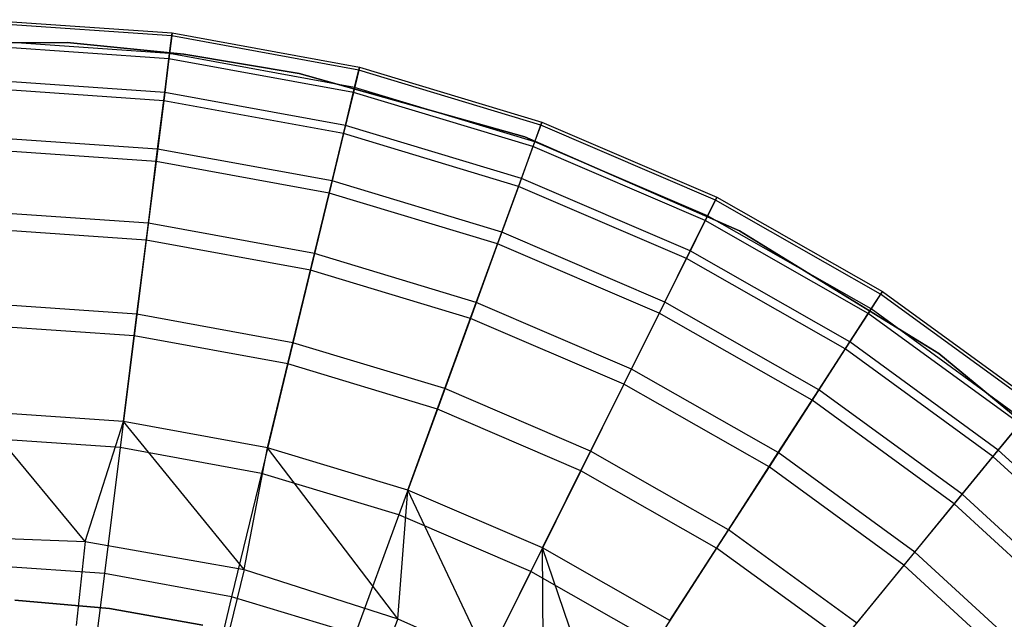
# Model space of a CAD drawing. Extents: x 3 to 49, y 3 to 103.
# Tile 43 of 101: x 26.15 to 27.9, y 28 to 29.08. Entities that reach past the tile are written whole.
import ezdxf

# ---------------------------------------------------------------- set-up
doc = ezdxf.new("R2010")
doc.units = 0
doc.header["$LTSCALE"] = 2.54
doc.layers.get('0').update_dxf_attribs({"linetype": 'CONTINUOUS'})

# ---------------------------------------------------------------- blocks, each defined once
blk = doc.blocks.new('HOTEL-MOOD-11782-11790_STL')
at = {"color": 0}
for p, q in [((26.0782, 29.0757, 132.9213), (26.4178, 29.0524, 132.9213)), ((26.0782, 29.0757, 132.9213), (26.4178, 29.0524, 132.9213)), ((26.4171, 29.0466, 133.2413), (26.0782, 29.07, 133.2413)), ((26.4171, 29.0466, 133.2413), (26.0782, 29.07, 133.2413)), ((26.4131, 29.0153, 132.5371), (26.4178, 29.0524, 132.9213)), ((26.4131, 29.0153, 132.5371), (26.4178, 29.0524, 132.9213)), ((26.4178, 29.0524, 132.9213), (26.4171, 29.0466, 133.2413)), ((26.4178, 29.0524, 132.9213), (26.4171, 29.0466, 133.2413)), ((26.4178, 29.0524, 132.9213), (26.7526, 28.9911, 132.9213)), ((26.4178, 29.0524, 132.9213), (26.7526, 28.9911, 132.9213)), ((25.8116, 29.0323, 125.5751), (26.2301, 29.035, 125.5751)), ((26.2301, 29.035, 125.6951), (25.8116, 29.0323, 125.6951)), ((25.8116, 29.0323, 125.5751), (26.2301, 29.035, 125.5751)), ((26.2301, 29.035, 125.6951), (25.8116, 29.0323, 125.6951)), ((26.4131, 29.0153, 132.5371), (26.0778, 29.0384, 132.5371)), ((26.4131, 29.0153, 132.5371), (26.0778, 29.0384, 132.5371)), ((26.2301, 29.035, 125.5751), (26.4385, 29.0144, 125.5751)), ((26.4385, 29.0144, 125.6951), (26.2301, 29.035, 125.6951)), ((26.2301, 29.035, 125.5751), (26.4385, 29.0144, 125.5751)), ((26.2301, 29.035, 125.5751), (26.2301, 29.035, 125.6951)), ((26.4385, 29.0144, 125.6951), (26.2301, 29.035, 125.6951)), ((26.2301, 29.035, 125.5751), (26.2301, 29.035, 125.6951)), ((26.4171, 29.0466, 133.2413), (26.412, 29.006, 133.5587)), ((26.4171, 29.0466, 133.2413), (26.412, 29.006, 133.5587)), ((26.7512, 28.9855, 133.2413), (26.4171, 29.0466, 133.2413)), ((26.7512, 28.9855, 133.2413), (26.4171, 29.0466, 133.2413)), ((26.412, 29.006, 133.5587), (26.0777, 29.029, 133.5587)), ((26.412, 29.006, 133.5587), (26.0777, 29.029, 133.5587)), ((26.412, 29.006, 133.5587), (26.4026, 28.931, 133.8697)), ((26.412, 29.006, 133.5587), (26.4026, 28.931, 133.8697)), ((26.4044, 28.9459, 132.1575), (26.4131, 29.0153, 132.5371)), ((26.4044, 28.9459, 132.1575), (26.4131, 29.0153, 132.5371)), ((26.7416, 28.9457, 133.5587), (26.412, 29.006, 133.5587)), ((26.7416, 28.9457, 133.5587), (26.412, 29.006, 133.5587)), ((26.7438, 28.9548, 132.5371), (26.4131, 29.0153, 132.5371)), ((26.7438, 28.9548, 132.5371), (26.4131, 29.0153, 132.5371)), ((26.4385, 29.0144, 125.5751), (26.6449, 28.9793, 125.5751)), ((26.6449, 28.9793, 125.6951), (26.4385, 29.0144, 125.6951)), ((26.4385, 29.0144, 125.5751), (26.4385, 29.0144, 125.6951)), ((26.6449, 28.9793, 125.6951), (26.4385, 29.0144, 125.6951)), ((26.4385, 29.0144, 125.5751), (26.6449, 28.9793, 125.5751)), ((26.4385, 29.0144, 125.5751), (26.4385, 29.0144, 125.6951)), ((26.7512, 28.9855, 133.2413), (26.7416, 28.9457, 133.5587)), ((26.7512, 28.9855, 133.2413), (26.7416, 28.9457, 133.5587)), ((26.7438, 28.9548, 132.5371), (26.7526, 28.9911, 132.9213)), ((26.7438, 28.9548, 132.5371), (26.7526, 28.9911, 132.9213)), ((26.7526, 28.9911, 132.9213), (26.7512, 28.9855, 133.2413)), ((26.7526, 28.9911, 132.9213), (26.7512, 28.9855, 133.2413)), ((27.0764, 28.8873, 133.2413), (26.7512, 28.9855, 133.2413)), ((27.0764, 28.8873, 133.2413), (26.7512, 28.9855, 133.2413)), ((26.7526, 28.9911, 132.9213), (27.0784, 28.8928, 132.9213)), ((26.7526, 28.9911, 132.9213), (27.0784, 28.8928, 132.9213)), ((26.4044, 28.9459, 132.1575), (26.0769, 28.9684, 132.1575)), ((26.4044, 28.9459, 132.1575), (26.0769, 28.9684, 132.1575)), ((26.6449, 28.9793, 125.5751), (27.048, 28.8665, 125.5751)), ((27.048, 28.8665, 125.6951), (26.6449, 28.9793, 125.6951)), ((26.6449, 28.9793, 125.5751), (26.6449, 28.9793, 125.6951)), ((26.6449, 28.9793, 125.5751), (27.048, 28.8665, 125.5751)), ((26.6449, 28.9793, 125.5751), (26.6449, 28.9793, 125.6951)), ((27.048, 28.8665, 125.6951), (26.6449, 28.9793, 125.6951)), ((26.4026, 28.931, 133.8697), (26.0767, 28.9534, 133.8697)), ((26.4026, 28.931, 133.8697), (26.0767, 28.9534, 133.8697)), ((26.7274, 28.8868, 132.1575), (26.7438, 28.9548, 132.5371)), ((26.7274, 28.8868, 132.1575), (26.7438, 28.9548, 132.5371)), ((27.0656, 28.8577, 132.5371), (26.7438, 28.9548, 132.5371)), ((27.0656, 28.8577, 132.5371), (26.7438, 28.9548, 132.5371)), ((26.4026, 28.931, 133.8697), (26.3889, 28.8225, 134.1705)), ((26.4026, 28.931, 133.8697), (26.3889, 28.8225, 134.1705)), ((26.3917, 28.8445, 131.7852), (26.4044, 28.9459, 132.1575)), ((26.3917, 28.8445, 131.7852), (26.4044, 28.9459, 132.1575)), ((26.7239, 28.8722, 133.8697), (26.4026, 28.931, 133.8697)), ((26.7239, 28.8722, 133.8697), (26.4026, 28.931, 133.8697)), ((26.7274, 28.8868, 132.1575), (26.4044, 28.9459, 132.1575)), ((26.7274, 28.8868, 132.1575), (26.4044, 28.9459, 132.1575)), ((26.7416, 28.9457, 133.5587), (26.7239, 28.8722, 133.8697)), ((26.7416, 28.9457, 133.5587), (26.7239, 28.8722, 133.8697)), ((27.0624, 28.8489, 133.5587), (26.7416, 28.9457, 133.5587)), ((27.0624, 28.8489, 133.5587), (26.7416, 28.9457, 133.5587)), ((26.7034, 28.7875, 131.7852), (26.7274, 28.8868, 132.1575)), ((26.7034, 28.7875, 131.7852), (26.7274, 28.8868, 132.1575)), ((27.0417, 28.7919, 132.1575), (26.7274, 28.8868, 132.1575)), ((27.0417, 28.7919, 132.1575), (26.7274, 28.8868, 132.1575)), ((27.0764, 28.8873, 133.2413), (27.0624, 28.8489, 133.5587)), ((27.0764, 28.8873, 133.2413), (27.0624, 28.8489, 133.5587)), ((27.0656, 28.8577, 132.5371), (27.0784, 28.8928, 132.9213)), ((27.0656, 28.8577, 132.5371), (27.0784, 28.8928, 132.9213)), ((27.0784, 28.8928, 132.9213), (27.0764, 28.8873, 133.2413)), ((27.0784, 28.8928, 132.9213), (27.0764, 28.8873, 133.2413)), ((27.3886, 28.7534, 133.2413), (27.0764, 28.8873, 133.2413)), ((27.3886, 28.7534, 133.2413), (27.0764, 28.8873, 133.2413)), ((27.0784, 28.8928, 132.9213), (27.3912, 28.7585, 132.9213)), ((27.0784, 28.8928, 132.9213), (27.3912, 28.7585, 132.9213)), ((26.3917, 28.8445, 131.7852), (26.0756, 28.8663, 131.7852)), ((26.3917, 28.8445, 131.7852), (26.0756, 28.8663, 131.7852)), ((26.7239, 28.8722, 133.8697), (26.6982, 28.7659, 134.1705)), ((26.7239, 28.8722, 133.8697), (26.6982, 28.7659, 134.1705)), ((27.0365, 28.7778, 133.8697), (26.7239, 28.8722, 133.8697)), ((27.0365, 28.7778, 133.8697), (26.7239, 28.8722, 133.8697)), ((27.048, 28.8665, 125.5751), (27.4314, 28.6987, 125.5751)), ((27.4314, 28.6987, 125.6951), (27.048, 28.8665, 125.6951)), ((27.048, 28.8665, 125.5751), (27.4314, 28.6987, 125.5751)), ((27.048, 28.8665, 125.5751), (27.048, 28.8665, 125.6951)), ((27.4314, 28.6987, 125.6951), (27.048, 28.8665, 125.6951)), ((27.048, 28.8665, 125.5751), (27.048, 28.8665, 125.6951)), ((26.3889, 28.8225, 134.1705), (26.0753, 28.8441, 134.1705)), ((26.3889, 28.8225, 134.1705), (26.0753, 28.8441, 134.1705)), ((26.3751, 28.7121, 131.423), (26.3917, 28.8445, 131.7852)), ((26.3751, 28.7121, 131.423), (26.3917, 28.8445, 131.7852)), ((26.7034, 28.7875, 131.7852), (26.3917, 28.8445, 131.7852)), ((26.7034, 28.7875, 131.7852), (26.3917, 28.8445, 131.7852)), ((27.0624, 28.8489, 133.5587), (27.0365, 28.7778, 133.8697)), ((27.0624, 28.8489, 133.5587), (27.0365, 28.7778, 133.8697)), ((27.0417, 28.7919, 132.1575), (27.0656, 28.8577, 132.5371)), ((27.0417, 28.7919, 132.1575), (27.0656, 28.8577, 132.5371)), ((27.3704, 28.7167, 133.5587), (27.0624, 28.8489, 133.5587)), ((27.3704, 28.7167, 133.5587), (27.0624, 28.8489, 133.5587)), ((27.3745, 28.7251, 132.5371), (27.0656, 28.8577, 132.5371)), ((27.3745, 28.7251, 132.5371), (27.0656, 28.8577, 132.5371)), ((26.3889, 28.8225, 134.1705), (26.3713, 28.6818, 134.4575)), ((26.3889, 28.8225, 134.1705), (26.3713, 28.6818, 134.4575)), ((26.6982, 28.7659, 134.1705), (26.3889, 28.8225, 134.1705)), ((26.6982, 28.7659, 134.1705), (26.3889, 28.8225, 134.1705)), ((27.0067, 28.696, 131.7852), (27.0417, 28.7919, 132.1575)), ((27.0067, 28.696, 131.7852), (27.0417, 28.7919, 132.1575)), ((27.3434, 28.6624, 132.1575), (27.0417, 28.7919, 132.1575)), ((27.3434, 28.6624, 132.1575), (27.0417, 28.7919, 132.1575)), ((26.672, 28.6577, 131.423), (26.7034, 28.7875, 131.7852)), ((26.672, 28.6577, 131.423), (26.7034, 28.7875, 131.7852)), ((27.0067, 28.696, 131.7852), (26.7034, 28.7875, 131.7852)), ((27.0067, 28.696, 131.7852), (26.7034, 28.7875, 131.7852)), ((27.0365, 28.7778, 133.8697), (26.9991, 28.6751, 134.1705)), ((27.0365, 28.7778, 133.8697), (26.9991, 28.6751, 134.1705)), ((27.3367, 28.649, 133.8697), (27.0365, 28.7778, 133.8697)), ((27.3367, 28.649, 133.8697), (27.0365, 28.7778, 133.8697)), ((26.6982, 28.7659, 134.1705), (26.6649, 28.6281, 134.4575)), ((26.6982, 28.7659, 134.1705), (26.6649, 28.6281, 134.4575)), ((26.9991, 28.6751, 134.1705), (26.6982, 28.7659, 134.1705)), ((26.9991, 28.6751, 134.1705), (26.6982, 28.7659, 134.1705)), ((27.3886, 28.7534, 133.2413), (27.3704, 28.7167, 133.5587)), ((27.3886, 28.7534, 133.2413), (27.3704, 28.7167, 133.5587)), ((27.3745, 28.7251, 132.5371), (27.3912, 28.7585, 132.9213)), ((27.3745, 28.7251, 132.5371), (27.3912, 28.7585, 132.9213)), ((27.3912, 28.7585, 132.9213), (27.3886, 28.7534, 133.2413)), ((27.3912, 28.7585, 132.9213), (27.3886, 28.7534, 133.2413)), ((27.6838, 28.5853, 133.2413), (27.3886, 28.7534, 133.2413)), ((27.6838, 28.5853, 133.2413), (27.3886, 28.7534, 133.2413)), ((27.3912, 28.7585, 132.9213), (27.6869, 28.5901, 132.9213)), ((27.3912, 28.7585, 132.9213), (27.6869, 28.5901, 132.9213)), ((26.3751, 28.7121, 131.423), (26.0739, 28.7328, 131.423)), ((26.3751, 28.7121, 131.423), (26.0739, 28.7328, 131.423)), ((27.3434, 28.6624, 132.1575), (27.3745, 28.7251, 132.5371)), ((27.3434, 28.6624, 132.1575), (27.3745, 28.7251, 132.5371)), ((27.6667, 28.5588, 132.5371), (27.3745, 28.7251, 132.5371)), ((27.6667, 28.5588, 132.5371), (27.3745, 28.7251, 132.5371)), ((26.3713, 28.6818, 134.4575), (26.0735, 28.7023, 134.4575)), ((26.3713, 28.6818, 134.4575), (26.0735, 28.7023, 134.4575)), ((26.3547, 28.5494, 131.0735), (26.3751, 28.7121, 131.423)), ((26.3547, 28.5494, 131.0735), (26.3751, 28.7121, 131.423)), ((26.672, 28.6577, 131.423), (26.3751, 28.7121, 131.423)), ((26.672, 28.6577, 131.423), (26.3751, 28.7121, 131.423)), ((27.3704, 28.7167, 133.5587), (27.3367, 28.649, 133.8697)), ((27.3704, 28.7167, 133.5587), (27.3367, 28.649, 133.8697)), ((27.6616, 28.5509, 133.5587), (27.3704, 28.7167, 133.5587)), ((27.6616, 28.5509, 133.5587), (27.3704, 28.7167, 133.5587)), ((26.961, 28.5705, 131.423), (27.0067, 28.696, 131.7852)), ((26.961, 28.5705, 131.423), (27.0067, 28.696, 131.7852)), ((27.2979, 28.571, 131.7852), (27.0067, 28.696, 131.7852)), ((27.2979, 28.571, 131.7852), (27.0067, 28.696, 131.7852)), ((27.4314, 28.6987, 125.5751), (27.7877, 28.4792, 125.5751)), ((27.7877, 28.4792, 125.6951), (27.4314, 28.6987, 125.6951)), ((27.4314, 28.6987, 125.5751), (27.7877, 28.4792, 125.5751)), ((27.4314, 28.6987, 125.5751), (27.4314, 28.6987, 125.6951)), ((27.7877, 28.4792, 125.6951), (27.4314, 28.6987, 125.6951)), ((27.4314, 28.6987, 125.5751), (27.4314, 28.6987, 125.6951)), ((26.3713, 28.6818, 134.4575), (26.3498, 28.5107, 134.7271)), ((26.3713, 28.6818, 134.4575), (26.3498, 28.5107, 134.7271)), ((26.6649, 28.6281, 134.4575), (26.3713, 28.6818, 134.4575)), ((26.6649, 28.6281, 134.4575), (26.3713, 28.6818, 134.4575)), ((26.9991, 28.6751, 134.1705), (26.9506, 28.5419, 134.4575)), ((26.9991, 28.6751, 134.1705), (26.9506, 28.5419, 134.4575)), ((27.288, 28.5511, 134.1705), (26.9991, 28.6751, 134.1705)), ((27.288, 28.5511, 134.1705), (26.9991, 28.6751, 134.1705)), ((26.6335, 28.4984, 131.0735), (26.672, 28.6577, 131.423)), ((26.6335, 28.4984, 131.0735), (26.672, 28.6577, 131.423)), ((26.961, 28.5705, 131.423), (26.672, 28.6577, 131.423)), ((26.961, 28.5705, 131.423), (26.672, 28.6577, 131.423)), ((27.3367, 28.649, 133.8697), (27.288, 28.5511, 134.1705)), ((27.3367, 28.649, 133.8697), (27.288, 28.5511, 134.1705)), ((27.2979, 28.571, 131.7852), (27.3434, 28.6624, 132.1575)), ((27.2979, 28.571, 131.7852), (27.3434, 28.6624, 132.1575)), ((27.6206, 28.4874, 133.8697), (27.3367, 28.649, 133.8697)), ((27.6206, 28.4874, 133.8697), (27.3367, 28.649, 133.8697)), ((27.6287, 28.5, 132.1575), (27.3434, 28.6624, 132.1575)), ((27.6287, 28.5, 132.1575), (27.3434, 28.6624, 132.1575)), ((26.6649, 28.6281, 134.4575), (26.6244, 28.4605, 134.7271)), ((26.6649, 28.6281, 134.4575), (26.6244, 28.4605, 134.7271)), ((26.9506, 28.5419, 134.4575), (26.6649, 28.6281, 134.4575)), ((26.9506, 28.5419, 134.4575), (26.6649, 28.6281, 134.4575)), ((27.6838, 28.5853, 133.2413), (27.6616, 28.5509, 133.5587)), ((27.6838, 28.5853, 133.2413), (27.6616, 28.5509, 133.5587)), ((27.6667, 28.5588, 132.5371), (27.6869, 28.5901, 132.9213)), ((27.6667, 28.5588, 132.5371), (27.6869, 28.5901, 132.9213)), ((27.6869, 28.5901, 132.9213), (27.6838, 28.5853, 133.2413)), ((27.6869, 28.5901, 132.9213), (27.6838, 28.5853, 133.2413)), ((27.9583, 28.3852, 133.2413), (27.6838, 28.5853, 133.2413)), ((27.9583, 28.3852, 133.2413), (27.6838, 28.5853, 133.2413)), ((27.6869, 28.5901, 132.9213), (27.962, 28.3897, 132.9213)), ((27.6869, 28.5901, 132.9213), (27.962, 28.3897, 132.9213)), ((26.3547, 28.5494, 131.0735), (26.0718, 28.5689, 131.0735)), ((26.3547, 28.5494, 131.0735), (26.0718, 28.5689, 131.0735)), ((26.9049, 28.4165, 131.0735), (26.961, 28.5705, 131.423)), ((26.9049, 28.4165, 131.0735), (26.961, 28.5705, 131.423)), ((27.2385, 28.4515, 131.423), (26.961, 28.5705, 131.423)), ((27.2385, 28.4515, 131.423), (26.961, 28.5705, 131.423)), ((27.2385, 28.4515, 131.423), (27.2979, 28.571, 131.7852)), ((27.2385, 28.4515, 131.423), (27.2979, 28.571, 131.7852)), ((27.5733, 28.4142, 131.7852), (27.2979, 28.571, 131.7852)), ((27.5733, 28.4142, 131.7852), (27.2979, 28.571, 131.7852)), ((26.3306, 28.3578, 130.7393), (26.3547, 28.5494, 131.0735)), ((26.3306, 28.3578, 130.7393), (26.3547, 28.5494, 131.0735)), ((26.6335, 28.4984, 131.0735), (26.3547, 28.5494, 131.0735)), ((26.6335, 28.4984, 131.0735), (26.3547, 28.5494, 131.0735)), ((26.9506, 28.5419, 134.4575), (26.8916, 28.3798, 134.7271)), ((26.9506, 28.5419, 134.4575), (26.8916, 28.3798, 134.7271)), ((27.2249, 28.4242, 134.4575), (26.9506, 28.5419, 134.4575)), ((27.2249, 28.4242, 134.4575), (26.9506, 28.5419, 134.4575)), ((27.288, 28.5511, 134.1705), (27.2249, 28.4242, 134.4575)), ((27.288, 28.5511, 134.1705), (27.2249, 28.4242, 134.4575)), ((27.5612, 28.3956, 134.1705), (27.288, 28.5511, 134.1705)), ((27.5612, 28.3956, 134.1705), (27.288, 28.5511, 134.1705)), ((27.6616, 28.5509, 133.5587), (27.6206, 28.4874, 133.8697)), ((27.6616, 28.5509, 133.5587), (27.6206, 28.4874, 133.8697)), ((27.6287, 28.5, 132.1575), (27.6667, 28.5588, 132.5371)), ((27.6287, 28.5, 132.1575), (27.6667, 28.5588, 132.5371)), ((27.9324, 28.3535, 133.5587), (27.6616, 28.5509, 133.5587)), ((27.9324, 28.3535, 133.5587), (27.6616, 28.5509, 133.5587)), ((27.9384, 28.3608, 132.5371), (27.6667, 28.5588, 132.5371)), ((27.9384, 28.3608, 132.5371), (27.6667, 28.5588, 132.5371)), ((26.3498, 28.5107, 134.7271), (26.0713, 28.5299, 134.7271)), ((26.3498, 28.5107, 134.7271), (26.0713, 28.5299, 134.7271)), ((26.3498, 28.5107, 134.7271), (26.3248, 28.3112, 134.9761)), ((26.3498, 28.5107, 134.7271), (26.3248, 28.3112, 134.9761)), ((26.6244, 28.4605, 134.7271), (26.3498, 28.5107, 134.7271)), ((26.6244, 28.4605, 134.7271), (26.3498, 28.5107, 134.7271)), ((26.5882, 28.3106, 130.7393), (26.6335, 28.4984, 131.0735)), ((26.5882, 28.3106, 130.7393), (26.6335, 28.4984, 131.0735)), ((26.9049, 28.4165, 131.0735), (26.6335, 28.4984, 131.0735)), ((26.9049, 28.4165, 131.0735), (26.6335, 28.4984, 131.0735)), ((27.5733, 28.4142, 131.7852), (27.6287, 28.5, 132.1575)), ((27.5733, 28.4142, 131.7852), (27.6287, 28.5, 132.1575)), ((27.894, 28.3067, 132.1575), (27.6287, 28.5, 132.1575)), ((27.894, 28.3067, 132.1575), (27.6287, 28.5, 132.1575)), ((27.6206, 28.4874, 133.8697), (27.5612, 28.3956, 134.1705)), ((27.6206, 28.4874, 133.8697), (27.5612, 28.3956, 134.1705)), ((27.8845, 28.295, 133.8697), (27.6206, 28.4874, 133.8697)), ((27.8845, 28.295, 133.8697), (27.6206, 28.4874, 133.8697)), ((27.7877, 28.4792, 125.5751), (28.1101, 28.2122, 125.5751)), ((28.1101, 28.2122, 125.6951), (27.7877, 28.4792, 125.6951)), ((27.7877, 28.4792, 125.5751), (28.1101, 28.2122, 125.5751)), ((27.7877, 28.4792, 125.5751), (27.7877, 28.4792, 125.6951)), ((28.1101, 28.2122, 125.6951), (27.7877, 28.4792, 125.6951)), ((27.7877, 28.4792, 125.5751), (27.7877, 28.4792, 125.6951)), ((26.6244, 28.4605, 134.7271), (26.5772, 28.265, 134.9761)), ((26.6244, 28.4605, 134.7271), (26.5772, 28.265, 134.9761)), ((26.8916, 28.3798, 134.7271), (26.6244, 28.4605, 134.7271)), ((26.8916, 28.3798, 134.7271), (26.6244, 28.4605, 134.7271)), ((27.1655, 28.3047, 131.0735), (27.2385, 28.4515, 131.423)), ((27.1655, 28.3047, 131.0735), (27.2385, 28.4515, 131.423)), ((27.5008, 28.3021, 131.423), (27.2385, 28.4515, 131.423)), ((27.5008, 28.3021, 131.423), (27.2385, 28.4515, 131.423)), ((27.2249, 28.4242, 134.4575), (27.1481, 28.2697, 134.7271)), ((27.2249, 28.4242, 134.4575), (27.1481, 28.2697, 134.7271)), ((27.4843, 28.2765, 134.4575), (27.2249, 28.4242, 134.4575)), ((27.4843, 28.2765, 134.4575), (27.2249, 28.4242, 134.4575)), ((26.8388, 28.235, 130.7393), (26.9049, 28.4165, 131.0735)), ((26.8388, 28.235, 130.7393), (26.9049, 28.4165, 131.0735)), ((27.1655, 28.3047, 131.0735), (26.9049, 28.4165, 131.0735)), ((27.1655, 28.3047, 131.0735), (26.9049, 28.4165, 131.0735)), ((27.5008, 28.3021, 131.423), (27.5733, 28.4142, 131.7852)), ((27.5008, 28.3021, 131.423), (27.5733, 28.4142, 131.7852)), ((27.8294, 28.2276, 131.7852), (27.5733, 28.4142, 131.7852)), ((27.8294, 28.2276, 131.7852), (27.5733, 28.4142, 131.7852)), ((27.5612, 28.3956, 134.1705), (27.4843, 28.2765, 134.4575)), ((27.5612, 28.3956, 134.1705), (27.4843, 28.2765, 134.4575)), ((27.8153, 28.2104, 134.1705), (27.5612, 28.3956, 134.1705)), ((27.8153, 28.2104, 134.1705), (27.5612, 28.3956, 134.1705)), ((26.3306, 28.3578, 130.7393), (26.0694, 28.3757, 130.7393)), ((26.2621, 28.1432, 130.4228), (26.0694, 28.3757, 130.7393)), ((26.3306, 28.3578, 130.7393), (26.0694, 28.3757, 130.7393)), ((26.2621, 28.1432, 130.4228), (26.0694, 28.3757, 130.7393)), ((26.8916, 28.3798, 134.7271), (26.8228, 28.1909, 134.9761)), ((26.8916, 28.3798, 134.7271), (26.8228, 28.1909, 134.9761)), ((27.1481, 28.2697, 134.7271), (26.8916, 28.3798, 134.7271)), ((27.1481, 28.2697, 134.7271), (26.8916, 28.3798, 134.7271)), ((26.2621, 28.1432, 130.4228), (26.3306, 28.3578, 130.7393)), ((26.2621, 28.1432, 130.4228), (26.3306, 28.3578, 130.7393)), ((26.5882, 28.3106, 130.7393), (26.3306, 28.3578, 130.7393)), ((26.5463, 28.0934, 130.4228), (26.3306, 28.3578, 130.7393)), ((26.5882, 28.3106, 130.7393), (26.3306, 28.3578, 130.7393)), ((26.5463, 28.0934, 130.4228), (26.3306, 28.3578, 130.7393)), ((27.9324, 28.3535, 133.5587), (27.8845, 28.295, 133.8697)), ((27.9324, 28.3535, 133.5587), (27.8845, 28.295, 133.8697)), ((27.894, 28.3067, 132.1575), (27.9384, 28.3608, 132.5371)), ((27.894, 28.3067, 132.1575), (27.9384, 28.3608, 132.5371)), ((26.3248, 28.3112, 134.9761), (26.0688, 28.3288, 134.9761)), ((26.3248, 28.3112, 134.9761), (26.0688, 28.3288, 134.9761)), ((26.3248, 28.3112, 134.9761), (26.2965, 28.0858, 135.2015)), ((26.3248, 28.3112, 134.9761), (26.2965, 28.0858, 135.2015)), ((26.5772, 28.265, 134.9761), (26.3248, 28.3112, 134.9761)), ((26.5772, 28.265, 134.9761), (26.3248, 28.3112, 134.9761)), ((26.5463, 28.0934, 130.4228), (26.5882, 28.3106, 130.7393)), ((26.5463, 28.0934, 130.4228), (26.5882, 28.3106, 130.7393)), ((26.8388, 28.235, 130.7393), (26.5882, 28.3106, 130.7393)), ((26.8211, 28.0053, 130.4228), (26.5882, 28.3106, 130.7393)), ((26.8388, 28.235, 130.7393), (26.5882, 28.3106, 130.7393)), ((26.8211, 28.0053, 130.4228), (26.5882, 28.3106, 130.7393)), ((27.0795, 28.1317, 130.7393), (27.1655, 28.3047, 131.0735)), ((27.0795, 28.1317, 130.7393), (27.1655, 28.3047, 131.0735)), ((27.4118, 28.1644, 131.0735), (27.1655, 28.3047, 131.0735)), ((27.4118, 28.1644, 131.0735), (27.1655, 28.3047, 131.0735)), ((27.4118, 28.1644, 131.0735), (27.5008, 28.3021, 131.423)), ((27.4118, 28.1644, 131.0735), (27.5008, 28.3021, 131.423)), ((27.7448, 28.1243, 131.423), (27.5008, 28.3021, 131.423)), ((27.7448, 28.1243, 131.423), (27.5008, 28.3021, 131.423)), ((27.8294, 28.2276, 131.7852), (27.894, 28.3067, 132.1575)), ((27.8294, 28.2276, 131.7852), (27.894, 28.3067, 132.1575)), ((28.136, 28.0848, 132.1575), (27.894, 28.3067, 132.1575)), ((28.136, 28.0848, 132.1575), (27.894, 28.3067, 132.1575)), ((27.8845, 28.295, 133.8697), (27.8153, 28.2104, 134.1705)), ((27.8845, 28.295, 133.8697), (27.8153, 28.2104, 134.1705)), ((28.1253, 28.0743, 133.8697), (27.8845, 28.295, 133.8697)), ((28.1253, 28.0743, 133.8697), (27.8845, 28.295, 133.8697)), ((26.5772, 28.265, 134.9761), (26.5238, 28.0442, 135.2015)), ((26.5772, 28.265, 134.9761), (26.5238, 28.0442, 135.2015)), ((26.8228, 28.1909, 134.9761), (26.5772, 28.265, 134.9761)), ((26.8228, 28.1909, 134.9761), (26.5772, 28.265, 134.9761)), ((27.1481, 28.2697, 134.7271), (27.0586, 28.0897, 134.9761)), ((27.1481, 28.2697, 134.7271), (27.0586, 28.0897, 134.9761)), ((27.3907, 28.1316, 134.7271), (27.1481, 28.2697, 134.7271)), ((27.3907, 28.1316, 134.7271), (27.1481, 28.2697, 134.7271)), ((27.4843, 28.2765, 134.4575), (27.3907, 28.1316, 134.7271)), ((27.4843, 28.2765, 134.4575), (27.3907, 28.1316, 134.7271)), ((27.7255, 28.1007, 134.4575), (27.4843, 28.2765, 134.4575)), ((27.7255, 28.1007, 134.4575), (27.4843, 28.2765, 134.4575)), ((26.8211, 28.0053, 130.4228), (26.8388, 28.235, 130.7393)), ((26.8211, 28.0053, 130.4228), (26.8388, 28.235, 130.7393)), ((27.0795, 28.1317, 130.7393), (26.8388, 28.235, 130.7393)), ((26.9811, 27.9339, 130.4228), (26.8388, 28.235, 130.7393)), ((27.0795, 28.1317, 130.7393), (26.8388, 28.235, 130.7393)), ((26.9811, 27.9339, 130.4228), (26.8388, 28.235, 130.7393)), ((27.7448, 28.1243, 131.423), (27.8294, 28.2276, 131.7852)), ((27.7448, 28.1243, 131.423), (27.8294, 28.2276, 131.7852)), ((28.0629, 28.0135, 131.7852), (27.8294, 28.2276, 131.7852)), ((28.0629, 28.0135, 131.7852), (27.8294, 28.2276, 131.7852)), ((27.8153, 28.2104, 134.1705), (27.7255, 28.1007, 134.4575)), ((27.8153, 28.2104, 134.1705), (27.7255, 28.1007, 134.4575)), ((28.047, 27.998, 134.1705), (27.8153, 28.2104, 134.1705)), ((28.047, 27.998, 134.1705), (27.8153, 28.2104, 134.1705)), ((26.8228, 28.1909, 134.9761), (26.745, 27.9774, 135.2015)), ((26.8228, 28.1909, 134.9761), (26.745, 27.9774, 135.2015)), ((27.0586, 28.0897, 134.9761), (26.8228, 28.1909, 134.9761)), ((27.0586, 28.0897, 134.9761), (26.8228, 28.1909, 134.9761)), ((27.307, 28.0022, 130.7393), (27.4118, 28.1644, 131.0735)), ((27.307, 28.0022, 130.7393), (27.4118, 28.1644, 131.0735)), ((27.641, 27.9974, 131.0735), (27.4118, 28.1644, 131.0735)), ((27.641, 27.9974, 131.0735), (27.4118, 28.1644, 131.0735)), ((25.9738, 28.1539, 130.4228), (26.2621, 28.1432, 130.4228)), ((25.9738, 28.1539, 130.4228), (26.2621, 28.1432, 130.4228)), ((26.2621, 28.1432, 130.4228), (26.2462, 27.9932, 130.196)), ((26.2621, 28.1432, 130.4228), (26.2462, 27.9932, 130.196)), ((26.2621, 28.1432, 130.4228), (26.5463, 28.0934, 130.4228)), ((26.2621, 28.1432, 130.4228), (26.5463, 28.0934, 130.4228)), ((27.0795, 28.1317, 130.7393), (26.9811, 27.9339, 130.4228)), ((27.0795, 28.1317, 130.7393), (26.9811, 27.9339, 130.4228)), ((27.307, 28.0022, 130.7393), (27.0795, 28.1317, 130.7393)), ((27.1871, 27.8166, 130.4228), (27.0795, 28.1317, 130.7393)), ((27.307, 28.0022, 130.7393), (27.0795, 28.1317, 130.7393)), ((27.1871, 27.8166, 130.4228), (27.0795, 28.1317, 130.7393)), ((27.0813, 27.8806, 130.4228), (27.0795, 28.1317, 130.7393)), ((27.0813, 27.8806, 130.4228), (27.0795, 28.1317, 130.7393)), ((27.3907, 28.1316, 134.7271), (27.2816, 27.9628, 134.9761)), ((27.3907, 28.1316, 134.7271), (27.2816, 27.9628, 134.9761)), ((27.6163, 27.9673, 134.7271), (27.3907, 28.1316, 134.7271)), ((27.6163, 27.9673, 134.7271), (27.3907, 28.1316, 134.7271)), ((27.641, 27.9974, 131.0735), (27.7448, 28.1243, 131.423)), ((27.641, 27.9974, 131.0735), (27.7448, 28.1243, 131.423)), ((27.9673, 27.9203, 131.423), (27.7448, 28.1243, 131.423)), ((27.9673, 27.9203, 131.423), (27.7448, 28.1243, 131.423)), ((26.2965, 28.0858, 135.2015), (26.0659, 28.1016, 135.2015)), ((26.2965, 28.0858, 135.2015), (26.0659, 28.1016, 135.2015)), ((26.2965, 28.0858, 135.2015), (26.2653, 27.8371, 135.4006)), ((26.2965, 28.0858, 135.2015), (26.2653, 27.8371, 135.4006)), ((26.5238, 28.0442, 135.2015), (26.2965, 28.0858, 135.2015)), ((26.5238, 28.0442, 135.2015), (26.2965, 28.0858, 135.2015)), ((26.5463, 28.0934, 130.4228), (26.5102, 27.9469, 130.196)), ((26.5463, 28.0934, 130.4228), (26.5102, 27.9469, 130.196)), ((26.5463, 28.0934, 130.4228), (26.8211, 28.0053, 130.4228)), ((26.5463, 28.0934, 130.4228), (26.8211, 28.0053, 130.4228)), ((27.0586, 28.0897, 134.9761), (26.9574, 27.8863, 135.2015)), ((27.0586, 28.0897, 134.9761), (26.9574, 27.8863, 135.2015)), ((27.2816, 27.9628, 134.9761), (27.0586, 28.0897, 134.9761)), ((27.2816, 27.9628, 134.9761), (27.0586, 28.0897, 134.9761)), ((27.7255, 28.1007, 134.4575), (27.6163, 27.9673, 134.7271)), ((27.7255, 28.1007, 134.4575), (27.6163, 27.9673, 134.7271)), ((27.9455, 27.899, 134.4575), (27.7255, 28.1007, 134.4575)), ((27.9455, 27.899, 134.4575), (27.7255, 28.1007, 134.4575)), ((26.3056, 28.0233, 125.5751), (26.1365, 28.0387, 125.5751)), ((26.1365, 28.0387, 125.6951), (26.3056, 28.0233, 125.6951)), ((26.1365, 28.0387, 125.6951), (26.3056, 28.0233, 125.6951)), ((26.3056, 28.0233, 125.5751), (26.1365, 28.0387, 125.5751)), ((26.5238, 28.0442, 135.2015), (26.4649, 27.8005, 135.4006)), ((26.5238, 28.0442, 135.2015), (26.4649, 27.8005, 135.4006)), ((26.745, 27.9774, 135.2015), (26.5238, 28.0442, 135.2015)), ((26.745, 27.9774, 135.2015), (26.5238, 28.0442, 135.2015)), ((26.4727, 27.9936, 125.5751), (26.3056, 28.0233, 125.5751)), ((26.3056, 28.0233, 125.6951), (26.4727, 27.9936, 125.6951)), ((26.3056, 28.0233, 125.6951), (26.4727, 27.9936, 125.6951)), ((26.3056, 28.0233, 125.6951), (26.3056, 28.0233, 125.5751)), ((26.4727, 27.9936, 125.5751), (26.3056, 28.0233, 125.5751)), ((26.3056, 28.0233, 125.6951), (26.3056, 28.0233, 125.5751)), ((26.8211, 28.0053, 130.4228), (26.7653, 27.8651, 130.196)), ((26.8211, 28.0053, 130.4228), (26.7653, 27.8651, 130.196)), ((26.8211, 28.0053, 130.4228), (26.9811, 27.9339, 130.4228)), ((26.8211, 28.0053, 130.4228), (26.9811, 27.9339, 130.4228))]:
    blk.add_line(p, q, dxfattribs=at)

msp = doc.modelspace()

# ---------------------------------------------------------------- block references
at = {"color": 0}
msp.add_blockref('HOTEL-MOOD-11782-11790_STL', (0, 0), dxfattribs=at)

doc.saveas('drawing.dxf')
